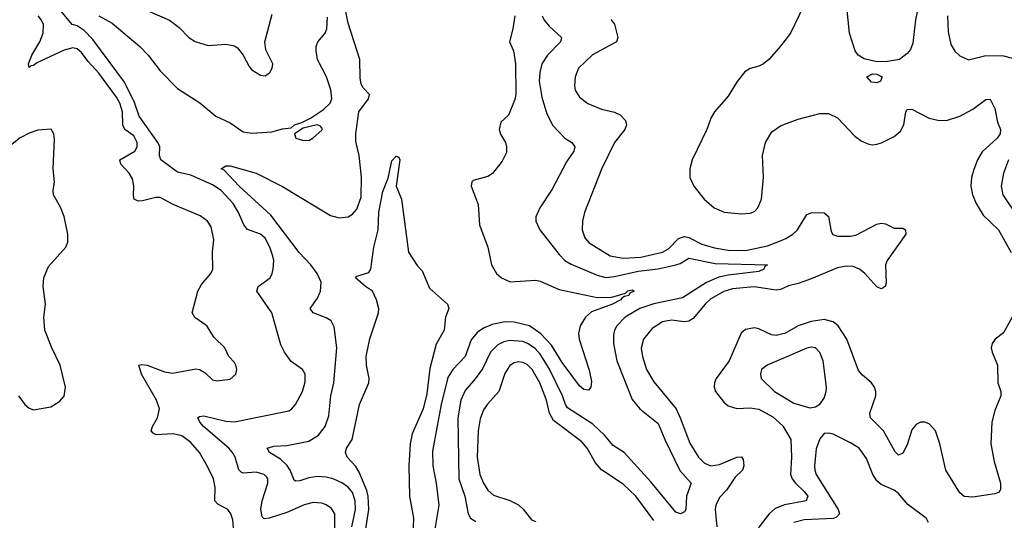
# Model space of a CAD drawing. Header units: inches. Extents: x 1649636 to 1815363, y 506543 to 641975.
# Tile 155 of 256: x 1716507 to 1721014, y 546660 to 548952. Entities that reach past the tile are written whole.
import ezdxf

# ---------------------------------------------------------------- set-up
doc = ezdxf.new("R2010")
doc.units = ezdxf.units.IN
doc.header["$MEASUREMENT"] = 0
doc.layers.add('B7514', color=7, linetype='Continuous')
doc.layers.add('B7524', color=7, linetype='Continuous')

msp = doc.modelspace()

# ---------------------------------------------------------------- linework, layer by layer
at = {"layer": 'B7514', "color": 5}
for points, elevation in [([(1718027.5, 546630), (1718044.1, 546710), (1718042.5, 546750), (1718030, 546787.1), (1718010, 546811.7), (1717985.3, 546830), (1717941.3, 546850), (1717910, 546858.1), (1717870, 546861.1), (1717830, 546854.5), (1717790, 546841.3), (1717770, 546839.4), (1717763.3, 546843.3), (1717744.5, 546890), (1717730.7, 546910.7), (1717700.4, 546940.4), (1717651.1, 546970), (1717639.6, 546990), (1717670, 547000.2), (1717730, 547003), (1717830, 547022), (1717875.5, 547050), (1717905.5, 547090), (1717921.8, 547138.2), (1717931.6, 547230), (1717944.9, 547290), (1717959.2, 547450), (1717946.4, 547546.4), (1717933, 547573), (1717910, 547587.8), (1717849.9, 547609.9), (1717837.3, 547630), (1717870, 547677.3), (1717884.4, 547710), (1717887.3, 547750), (1717869.2, 547790), (1717839.3, 547830), (1717785.9, 547885.9), (1717657.1, 548057.1), (1717511.6, 548190), (1717443.7, 548263.7), (1717429.7, 548270), (1717450, 548282.6), (1717470, 548282.4), (1717590, 548250.2), (1717710, 548187.8), (1717930, 548055), (1717970, 548044.6), (1718010, 548049.2), (1718030, 548062.2), (1718050, 548085), (1718070, 548139.1), (1718071.6, 548231.6), (1718060.5, 548330), (1718046.2, 548393.8), (1718045, 548430), (1718058.8, 548530), (1718104.1, 548590), (1718108.2, 548610), (1718079.4, 548639.4), (1718070, 548657.2), (1718065.3, 548685.3), (1718064, 548770), (1718010, 548936.9), (1717987.6, 549050)], 340), ([(1717948.9, 546590), (1717949.3, 546689.3), (1717934, 546714), (1717910, 546730.6), (1717890, 546739.1), (1717850, 546741.7), (1717810, 546731.2), (1717730, 546696.1), (1717649.8, 546669.8), (1717626.4, 546666.3), (1717616.4, 546676.4), (1717610.5, 546710.5), (1717617.3, 546750), (1717643.4, 546830), (1717642.8, 546850), (1717637.8, 546857.8), (1717625.6, 546870), (1717590, 546880.6), (1717530, 546876.8), (1717521, 546881), (1717510, 546892), (1717492.8, 546950), (1717481.7, 546970), (1717464.1, 546990), (1717349.1, 547090), (1717331.9, 547110), (1717323, 547130), (1717330, 547135.6), (1717350, 547137.8), (1717450, 547113.5), (1717490, 547111.5), (1717738.4, 547161.6), (1717751.5, 547168.5), (1717770, 547190.4), (1717801.6, 547250), (1717814.2, 547294.2), (1717814, 547330), (1717802, 547350), (1717750, 547387.6), (1717718.9, 547430), (1717703.1, 547463.1), (1717661.4, 547610), (1717593, 547710), (1717598.4, 547730), (1717653.3, 547770), (1717663.5, 547790), (1717666.9, 547810), (1717669.8, 547850), (1717665.8, 547870), (1717651.9, 547910), (1717630, 547951.8), (1717610, 547970.7), (1717550, 547991), (1717533.5, 548013.5), (1717509.2, 548070), (1717484.5, 548110), (1717430, 548170.4), (1717390, 548196.1), (1717290, 548239.9), (1717230, 548254.7), (1717152.8, 548310), (1717146.4, 548330), (1717148.7, 548370), (1717139.8, 548390), (1717053.5, 548510), (1717032.3, 548572.3), (1716986.4, 548666.4), (1716841.9, 548861.9), (1716802.9, 548902.9), (1716770, 548923.4), (1716748, 548930), (1716681.6, 549010)], 360), ([(1717090, 548994.7), (1717192.7, 548950), (1717237, 548917), (1717282, 548870), (1717310, 548851.6), (1717370, 548833.8), (1717450, 548839.6), (1717490, 548833), (1717503.4, 548823.4), (1717530.3, 548790.3), (1717557.3, 548737.3), (1717570, 548722), (1717610, 548698.8), (1717630, 548694.8), (1717652.3, 548710), (1717662.7, 548730), (1717665.2, 548750), (1717633.3, 548813.3), (1717629.7, 548850), (1717662.2, 548977.8)], 380), ([(1717489.1, 546590), (1717482.5, 546662.5), (1717474.2, 546690), (1717459.1, 546710), (1717413.5, 546733.5), (1717401, 546750), (1717401.7, 546810), (1717393.7, 546850), (1717365.8, 546910), (1717329.8, 546970), (1717290, 547016.8), (1717250, 547047), (1717210, 547055.4), (1717132.3, 547052.3), (1717118.6, 547058.6), (1717108.7, 547070), (1717114.8, 547090), (1717137.5, 547130), (1717146.9, 547170), (1717133.1, 547210), (1717064.4, 547330), (1717053.2, 547370), (1717066.1, 547373.9), (1717090, 547370.1), (1717170, 547340.5), (1717206.6, 547333.4), (1717313.9, 547353.9), (1717330.3, 547350.3), (1717355.8, 547335.8), (1717390, 547303), (1717410, 547298.4), (1717470, 547306.3), (1717496.9, 547330), (1717500.5, 547350), (1717496.3, 547370), (1717490, 547382.7), (1717463.7, 547410), (1717446.6, 547450), (1717397.5, 547497.5), (1717363, 547550), (1717309.2, 547589.2), (1717297.3, 547610), (1717322.7, 547710), (1717339.7, 547740.3), (1717382, 547790), (1717390.9, 547810), (1717389.8, 547890), (1717395.3, 547944.7), (1717383.9, 548003.9), (1717367.1, 548030), (1717333.9, 548053.9), (1717210, 548106.5), (1717150, 548137.5), (1717130, 548138.1), (1717070, 548122.2), (1717050, 548121.4), (1717031.3, 548130), (1717027.7, 548147.7), (1717029.9, 548190), (1717023.5, 548223.5), (1717008.9, 548250), (1716969.8, 548290), (1716966, 548310), (1717034.8, 548350), (1717045.5, 548370), (1717044.2, 548390), (1717030, 548420.9), (1716988.2, 548450), (1716979, 548470), (1716977.2, 548530), (1716965.4, 548570), (1716950, 548597.5), (1716870, 548707.2), (1716820.5, 548760.5), (1716790, 548801.1), (1716770, 548818.3), (1716750, 548823.9), (1716710, 548812.5), (1716586.2, 548753.8), (1716570, 548742.2), (1716558.8, 548741.2), (1716550, 548733.2), (1716547.5, 548750), (1716562.4, 548790), (1716599.9, 548850), (1716615.2, 548890), (1716616.3, 548930), (1716607.6, 548950), (1716591.8, 548970)], 380), ([(1716870, 548969.2), (1716930, 548936.6), (1717057.8, 548830), (1717094.7, 548790), (1717150, 548718), (1717230, 548637.3), (1717332.1, 548572.1), (1717404.4, 548510), (1717470, 548480.3), (1717530, 548438.5), (1717570, 548431.9), (1717660.6, 548439.4), (1717710, 548452.9), (1717750, 548457.1), (1717764.5, 548470), (1717799.3, 548480.7), (1717839, 548501), (1717898.5, 548541.5), (1717928.7, 548570), (1717936.2, 548590), (1717931.3, 548631.3), (1717911.1, 548691.1), (1717870.8, 548770), (1717863.8, 548810), (1717864.8, 548830), (1717872, 548850), (1717905.5, 548890), (1717913.5, 548910), (1717916.1, 548963.9)], 360), ([(1718773.1, 548970), (1718764.3, 548910), (1718748.8, 548850), (1718767.2, 548810), (1718776.9, 548750), (1718778.7, 548610), (1718773.5, 548586.5), (1718744.4, 548515.6), (1718710, 548482.7), (1718701.3, 548450), (1718707.5, 548427.5), (1718730.3, 548390.3), (1718736, 548370), (1718735.9, 548344.1), (1718716.2, 548303.8), (1718671.4, 548248.6), (1718650, 548234.7), (1718583.4, 548216.6), (1718576, 548210), (1718574, 548190), (1718606.4, 548106.4), (1718612.3, 548012.3), (1718650.3, 547910), (1718666.7, 547830), (1718690, 547790.4), (1718712.4, 547770), (1718752.2, 547752.2), (1718870, 547759.6), (1718890, 547755.1), (1718977.1, 547717.1), (1719150, 547680.9), (1719217.6, 547682.4), (1719279.6, 547700.4), (1719291.2, 547711.2), (1719310, 547715.3), (1719319.3, 547710), (1719300.2, 547699.7), (1719295.8, 547690), (1719275.5, 547684.5), (1719262.6, 547677.4), (1719258.9, 547670), (1719220.3, 547650), (1719124.8, 547615.2), (1719097.4, 547590), (1719072.5, 547550), (1719065, 547515), (1719068.1, 547490), (1719113.1, 547346.9), (1719124.4, 547295.6), (1719122, 547270), (1719110, 547256), (1719090, 547259.6), (1719070, 547275.6), (1718990, 547382.8), (1718941.5, 547461.5), (1718893.2, 547513.2), (1718840.3, 547550), (1718770, 547567.6), (1718730, 547568.7), (1718670, 547557.2), (1718630, 547540.6), (1718600.4, 547519.6), (1718573.5, 547486.5), (1718545.8, 547410), (1718489.4, 547350.6), (1718466.8, 547313.3), (1718436.5, 547190), (1718396.2, 546976.2), (1718397.5, 546910), (1718413.6, 546830), (1718425.1, 546730), (1718405.8, 546610)], 340), ([(1718898.9, 548970), (1718908.5, 548950), (1718930, 548922), (1718987.1, 548870), (1718983.2, 548850), (1718923.5, 548790), (1718897.3, 548750), (1718887.8, 548710), (1718884.6, 548670), (1718897.4, 548597.4), (1718920.6, 548520.6), (1718947.5, 548467.5), (1719002.4, 548410), (1719034.4, 548390), (1719048.8, 548370), (1719043.2, 548350), (1719010, 548301.3), (1718944, 548176), (1718887.4, 548090), (1718870.3, 548050), (1718870.3, 548030), (1718888.7, 547990), (1718976.4, 547876.4), (1719002.3, 547850), (1719032.1, 547832.1), (1719150, 547782), (1719190, 547772.2), (1719230, 547775.9), (1719338.7, 547801.3), (1719430, 547811.9), (1719509.9, 547830), (1719530, 547835.8), (1719570, 547860.4), (1719690, 547836.6), (1719930.4, 547830), (1719917.6, 547822.4), (1719914, 547810), (1719890, 547798.6), (1719750, 547782.3), (1719707.2, 547772.8), (1719650.6, 547749.4), (1719541.7, 547678.3), (1719409.4, 547650.6), (1719346.4, 547630), (1719279.3, 547590), (1719240.2, 547550), (1719229.4, 547530), (1719224.8, 547510), (1719225.3, 547470), (1719240.5, 547390), (1719310, 547212.7), (1719345.2, 547170), (1719430, 547103.6), (1719459.8, 547030), (1719528.1, 546888.1), (1719580.3, 546830), (1719559.1, 546770), (1719555.8, 546710), (1719550, 546699.3), (1719531.3, 546690), (1719510, 546696.9), (1719395.7, 546835.7), (1719273.4, 546970), (1719223, 547003), (1719183.6, 547050), (1719130, 547101), (1719014.4, 547174.4), (1719004.8, 547190), (1718991.8, 547230), (1718930, 547355.5), (1718890, 547421), (1718867.1, 547447.1), (1718832.2, 547470), (1718810, 547478.1), (1718750, 547483.4), (1718722.7, 547477.3), (1718695.7, 547464.3), (1718661.9, 547430), (1718625.7, 547354.2), (1718592.7, 547307.3), (1718545.5, 547254.5), (1718526.7, 547210), (1718513.3, 547130), (1718517.1, 546850), (1718544, 546770), (1718559.7, 546690), (1718570.3, 546670), (1718595.1, 546655.1)], 360), ([(1719213.5, 548953.5), (1719230, 548930.8), (1719244.6, 548870), (1719238.4, 548850), (1719128.9, 548791.1), (1719065.2, 548730), (1719049.2, 548690), (1719046, 548650), (1719049.2, 548630), (1719070, 548597.4), (1719108.3, 548568.3), (1719170, 548542.7), (1719229.3, 548529.3), (1719255.8, 548515.8), (1719280.3, 548490), (1719285.2, 548470), (1719277.2, 548450), (1719230, 548389.8), (1719170, 548267.1), (1719092.1, 548070), (1719083.9, 548030), (1719082.3, 547990), (1719093.4, 547953.4), (1719113.4, 547930), (1719210, 547871.6), (1719270, 547859.9), (1719350, 547865.6), (1719450, 547888.3), (1719476.5, 547903.5), (1719523.4, 547950), (1719550, 547959.7), (1719570, 547955.2), (1719630, 547923.8), (1719686.9, 547906.9), (1719750, 547897), (1719830, 547895.2), (1719930, 547916.1), (1720000, 547944.4)], 380), ([(1720000, 548845.1), (1719980.2, 548819.8), (1719936.4, 548770), (1719912.4, 548750), (1719890, 548738.7), (1719850, 548728.2), (1719826.3, 548713.7), (1719791.1, 548668.9), (1719750, 548602.4), (1719687, 548530), (1719670, 548500.9), (1719652.4, 548450), (1719585.2, 548310), (1719574.7, 548270), (1719574, 548230), (1719593, 548190), (1719640.2, 548130), (1719686, 548090), (1719731.6, 548071.6), (1719810, 548063.6), (1719850, 548066.3), (1719870, 548074), (1719886, 548090), (1719902, 548130), (1719911.6, 548230), (1719906.6, 548330), (1719920.9, 548390), (1719950, 548438.5), (1719990, 548466.8), (1720000, 548470.6)], 420), ([(1716502, 547230), (1716530, 547190.6), (1716550, 547173.4), (1716570, 547166), (1716650, 547179.6), (1716690, 547204.2), (1716710, 547228.4), (1716716.2, 547270), (1716692.9, 547370), (1716653.6, 547450), (1716622.4, 547530), (1716618.3, 547590), (1716625.4, 547650), (1716615.3, 547730), (1716617.8, 547770), (1716638.3, 547821.7), (1716718.3, 547910), (1716727, 547933), (1716728, 547970), (1716710.5, 548050.5), (1716693.3, 548093.3), (1716661.5, 548150), (1716659.8, 548170), (1716666.4, 548210), (1716659.8, 548270), (1716665.8, 548405.8), (1716663.7, 548430), (1716651.6, 548451.6), (1716590, 548446.9), (1716550, 548432.1), (1716510, 548410.9), (1716442, 548358)], 420), ([(1718090.3, 546610), (1718104.9, 546710), (1718102.7, 546770), (1718096.4, 546796.4), (1718061.3, 546881.3), (1718046.1, 546906.1), (1718006.6, 546950), (1717998, 546970), (1718003.5, 546990), (1718029.1, 547030.9), (1718063.1, 547190), (1718105.1, 547290), (1718107.3, 547310), (1718094.5, 547370), (1718092.7, 547410), (1718110, 547491), (1718149.6, 547610), (1718151.1, 547628.9), (1718139.7, 547670), (1718122.4, 547710), (1718089.7, 547730), (1718044.5, 547770), (1718050, 547777.3), (1718104.8, 547795.2), (1718114.5, 547810), (1718127.8, 547910), (1718147.7, 547990), (1718151.5, 548071.5), (1718170, 548166), (1718194.2, 548225.8), (1718210, 548306), (1718230, 548327.3), (1718242, 548322), (1718247.3, 548310), (1718230.5, 548190), (1718254.9, 548130), (1718287.5, 547887.5), (1718326.4, 547826.4), (1718350, 547802), (1718383.4, 547723.4), (1718464.7, 547650), (1718472, 547630), (1718456, 547590), (1718450.4, 547530), (1718414, 547466), (1718385, 547355), (1718370, 547239.3), (1718353.7, 547170), (1718303.3, 547056.7), (1718294.3, 547010), (1718288.4, 546910), (1718292, 546770), (1718309, 546670), (1718306.4, 546590)], 320), ([(1720000, 547721.9), (1719990, 547717.6), (1719970, 547714.2), (1719869.2, 547729.2), (1719770, 547719.4), (1719730, 547707.7), (1719670, 547673.5), (1719644.7, 547650), (1719590, 547584.8), (1719570, 547571.4), (1719550, 547568.4), (1719490, 547576.4), (1719450, 547568.6), (1719401.8, 547538.2), (1719362, 547490), (1719352.2, 547447.8), (1719358.1, 547410), (1719376.6, 547350), (1719410, 547294.3), (1719511.6, 547170), (1719531, 547130), (1719573.9, 547013.9), (1719613.6, 546950), (1719642.1, 546922.1), (1719670, 546910.1), (1719710, 546915.2), (1719790, 546949.5), (1719811.2, 546951.2), (1719818.1, 546938.1), (1719821.7, 546910), (1719816.3, 546890), (1719781.7, 546858.3), (1719742.1, 546797.9), (1719710, 546764.1), (1719694, 546730), (1719691.1, 546710), (1719698.6, 546630)], 380), ([(1720000, 547513.2), (1719970, 547505.6), (1719948.7, 547508.7), (1719890, 547536.1), (1719870, 547540.8), (1719830, 547533.6), (1719810, 547516.4), (1719754.8, 547390), (1719694.5, 547310), (1719686.8, 547290), (1719686.4, 547270), (1719692.7, 547250), (1719730, 547201.3), (1719750, 547184.7), (1719790, 547172.3), (1719850, 547175.2), (1719890, 547168.6), (1719953.9, 547133.9), (1720000, 547092.2)], 420), ([(1719410, 546659.8), (1719328.1, 546770), (1719270, 546825.2), (1719170, 546891.3), (1719143.4, 546923.4), (1719104.1, 546990), (1719079.5, 547019.5), (1718950, 547117.3), (1718932.6, 547150), (1718918.2, 547210), (1718887.6, 547290), (1718852.5, 547350), (1718830, 547372.8), (1718810, 547382.8), (1718790, 547385.5), (1718770, 547380.9), (1718750, 547368.8), (1718728, 547332), (1718700.9, 547250), (1718648, 547192), (1718630, 547165.4), (1718615, 547125), (1718605.4, 547070), (1718601.8, 546950), (1718613.7, 546870), (1718629.6, 546830), (1718650, 546797.8), (1718675.2, 546775.2), (1718750, 546751.4), (1718790.6, 546730.6), (1718811.6, 546711.6), (1718850, 546662.8), (1718870, 546655.4)], 380), ([(1720000, 547401.3), (1719929.3, 547370.7), (1719903.1, 547350), (1719897.4, 547330), (1719901.7, 547310), (1719962.7, 547250), (1720000, 547227.4)], 440), ([(1720000, 546728.3), (1719965.3, 546714.7), (1719937.2, 546690), (1719892.6, 546630), (1719873.6, 546586.4), (1719866.5, 546530), (1719892.6, 546390), (1719950.6, 546250), (1719970, 546217.1), (1719990, 546195.8), (1720000, 546190.9)], 420)]:
    msp.add_lwpolyline(points, dxfattribs=dict(at, elevation=elevation))
at = {"layer": 'B7514', "color": 5, "elevation": 360}
msp.add_lwpolyline([(1717869, 548471), (1717804.7, 548455.3), (1717764.7, 548430), (1717771.3, 548410), (1717800.9, 548400.9), (1717830, 548399.3), (1717850, 548410.5), (1717890, 548446), (1717892.5, 548452.5), (1717884.5, 548464.5)], close=True, dxfattribs=at)
at = {"layer": 'B7524', "color": 5}
for points, elevation in [([(1720641.7, 549110), (1720608.3, 548951.7), (1720595.7, 548844.3), (1720583.9, 548816.1), (1720570, 548796.9), (1720534, 548770), (1720479.7, 548760.3), (1720430, 548759.6), (1720373.3, 548773.3), (1720344.5, 548790), (1720331.6, 548810), (1720306, 548890), (1720293.6, 549010)], 420), ([(1720117.7, 549062.3), (1720035.2, 548890), (1720000, 548845.1)], 420), ([(1720753.4, 548970), (1720757, 548897), (1720770, 548838.8), (1720787.2, 548807.2), (1720810, 548786), (1720850, 548768.7), (1720930, 548787.4), (1721010, 548786.3), (1721086.3, 548766.3)], 440), ([(1720000, 548470.6), (1720070, 548497.1), (1720170, 548522.2), (1720210, 548523.2), (1720250, 548502.6), (1720330, 548419.5), (1720358.2, 548398.2), (1720390, 548383.6), (1720410, 548379.6), (1720430, 548381.7), (1720451.9, 548388.1), (1720510, 548417.8), (1720538.8, 548441.2), (1720554.8, 548470), (1720562.6, 548530), (1720570, 548541.6), (1720590, 548543.1), (1720670, 548501.6), (1720710, 548492.1), (1720750, 548490.2), (1720811.1, 548510), (1720870, 548543), (1720930, 548586.7), (1720950, 548588.9), (1720970, 548545.3), (1720983, 548483), (1720996.3, 548450), (1720995, 548430), (1720980.6, 548410), (1720912.6, 548347.4), (1720890.9, 548310), (1720874.5, 548265.5), (1720863.5, 548230), (1720860.2, 548190), (1720868.4, 548150), (1720885, 548110), (1720916.8, 548056.8), (1720987, 547990), (1721046, 547886)], 420), ([(1721033.9, 548310), (1721010.8, 548250), (1720999.4, 548190), (1721007.3, 548150), (1721070, 548057.1)], 440), ([(1720000, 547944.4), (1720014, 547950), (1720046.2, 547970), (1720066.8, 547990), (1720110, 548059.5), (1720130, 548067.8), (1720168.9, 548068.9), (1720190, 548068.5), (1720210, 548050.5), (1720222.1, 547982.1), (1720229.1, 547969.1), (1720250, 547960.4), (1720310, 547960.4), (1720334, 547966), (1720430, 548015.5), (1720450, 548020.9), (1720470, 548017.4), (1720510, 547997.8), (1720550, 547998), (1720561.6, 547990), (1720563.1, 547970), (1720477.2, 547850), (1720470.2, 547829.8), (1720474, 547746), (1720468.8, 547731.2), (1720457.2, 547722.8), (1720450, 547720.5), (1720430, 547729.8), (1720375.4, 547790), (1720350.7, 547810.7), (1720321.6, 547821.6), (1720290, 547824.1), (1720250, 547816.1), (1720130, 547765.6), (1720070, 547743.6), (1720026.6, 547733.4), (1720000, 547721.9)], 380), ([(1721050.2, 547590), (1721010, 547518), (1720972, 547490), (1720958, 547470), (1720954.2, 547450), (1720957.8, 547430), (1720983.5, 547370), (1720985, 547290), (1720998.4, 547250), (1720998.4, 547230), (1720970, 547162.9), (1720957.7, 547110), (1720953.1, 547010), (1720967.5, 546930), (1720996.9, 546830), (1720996.7, 546803.3), (1720990.2, 546789.8), (1720970, 546781.7), (1720870, 546765.6), (1720830, 546769.8), (1720810, 546786.4), (1720746.7, 546890), (1720719.2, 547010), (1720699.8, 547070), (1720670, 547101.8), (1720650, 547109.8), (1720630, 547108.9), (1720610, 547098.7), (1720590, 547073.7), (1720570, 547006), (1720550, 546968.2), (1720530, 546958.9), (1720513.9, 546973.9), (1720461.1, 547070), (1720401.5, 547130), (1720398.7, 547150), (1720425.6, 547230), (1720426.2, 547250), (1720419.8, 547270), (1720405.7, 547290), (1720364.8, 547324.8), (1720346.8, 547346.8), (1720293.8, 547490), (1720253.3, 547550), (1720230, 547569), (1720190, 547579.2), (1720130, 547570.4), (1720070, 547550.9), (1720010, 547515.7), (1720000, 547513.2)], 420), ([(1720000, 547227.4), (1720050, 547197.1), (1720124.2, 547175.8), (1720150, 547179.5), (1720170, 547192.2), (1720190, 547219.3), (1720198.9, 547250), (1720199.4, 547270), (1720184.7, 547390), (1720170, 547427.8), (1720150, 547449.7), (1720130, 547453.2), (1720110, 547449), (1720000, 547401.3)], 440), ([(1720000, 547092.2), (1720002.5, 547090), (1720037.3, 547030), (1720040.6, 546950), (1720036.1, 546870), (1720043.4, 546850), (1720057.8, 546830), (1720099.8, 546790), (1720114.1, 546770), (1720107, 546750), (1720008.4, 546731.6), (1720000, 546728.3)], 420), ([(1720667.6, 546650), (1720656.2, 546670), (1720573, 546733), (1720530, 546783.5), (1720510, 546797.8), (1720450, 546824.1), (1720430, 546841.4), (1720412.5, 546870), (1720383.7, 546943.7), (1720350, 546989.8), (1720310, 547015.3), (1720230, 547054), (1720210, 547059.7), (1720190, 547058.4), (1720170, 547032.7), (1720153.2, 546986.8), (1720144.7, 546910), (1720146.4, 546890), (1720152.9, 546870), (1720253.1, 546710), (1720259, 546690), (1720246.1, 546673.9), (1720231.6, 546668.4), (1720098.2, 546661.8), (1720050, 546650.9)], 440)]:
    msp.add_lwpolyline(points, dxfattribs=dict(at, elevation=elevation))
at = {"layer": 'B7524', "color": 5, "elevation": 420}
msp.add_lwpolyline([(1720430, 548663.5), (1720405.4, 548665.4), (1720385.4, 548690), (1720410, 548704.9), (1720430, 548702.3), (1720455.5, 548690), (1720447.3, 548670)], close=True, dxfattribs=at)

doc.saveas('drawing.dxf')
